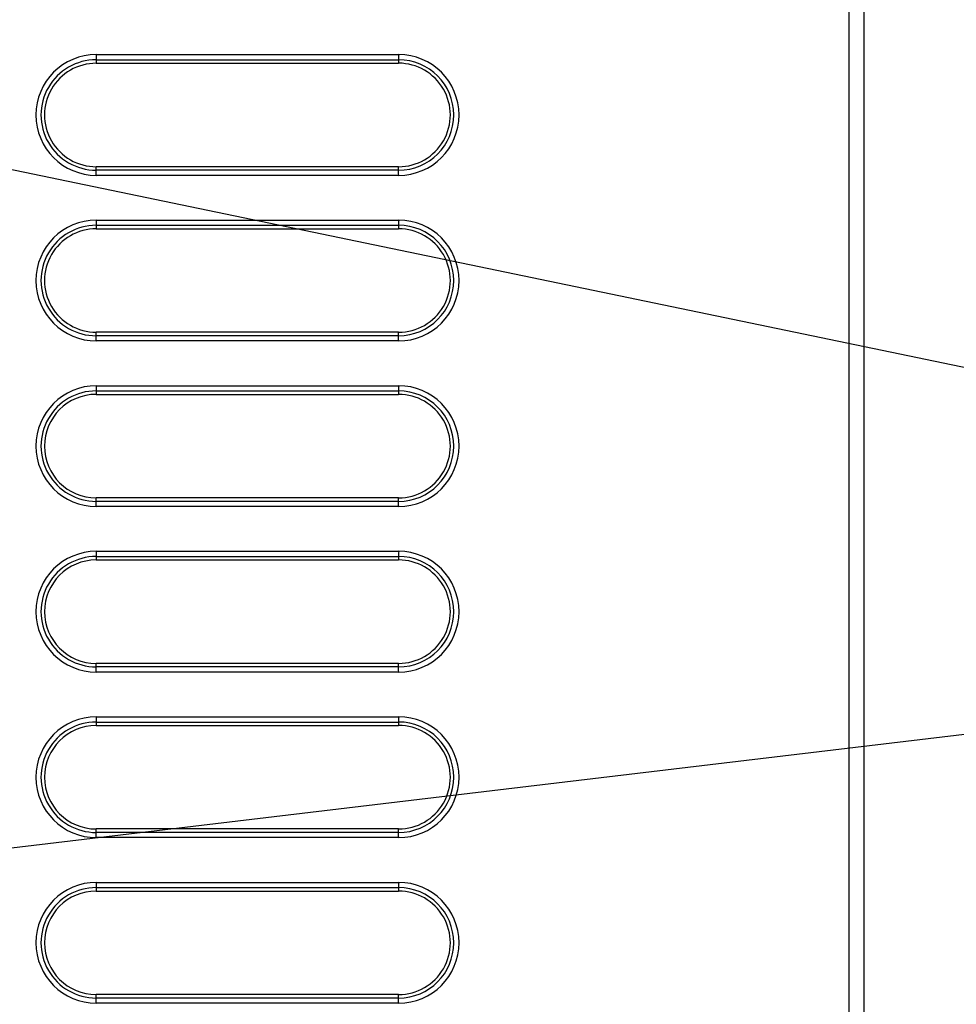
# Model space of a CAD drawing. Header units: inches. Extents: x 0 to 117, y 0 to 83.
# Tile 31 of 83: x 48.88 to 52.44, y 67.36 to 71.1. Entities that reach past the tile are written whole.
import ezdxf

# ---------------------------------------------------------------- set-up
doc = ezdxf.new("R2010")
doc.units = ezdxf.units.IN
doc.header["$LTSCALE"] = 6.431102
doc.header["$MEASUREMENT"] = 0
doc.layers.get('0').update_dxf_attribs({"linetype": 'CONTINUOUS'})
doc.layers.add('02___PRT_ALL_AXES', color=7, linetype='CONTINUOUS')
doc.styles.get("Standard").update_dxf_attribs({"font": 'txt', "width": 0.8})
doc.dimstyles.get("Standard").update_dxf_attribs({"dimtxt": 0.78125, "dimasz": 0.1875, "dimexe": 0.18, "dimexo": 0.0625, "dimgap": 0.09, "dimtad": 1, "dimdec": 1, "dimzin": 4, "dimdsep": 46, "dimtxsty": 'STANDARD', "dimblk": '_FILLED', "dimblk1": '_FILLED', "dimblk2": '_FILLED', "dimcen": 0.09, "dimadec": 0, "dimazin": 0, "dimtp": 0.1, "dimtm": 0.1, "dimtfac": 1, "dimtdec": 1, "dimtofl": 0, "dimtmove": 0, "dimatfit": 3, "dimldrblk": '_FILLED', "dimfxl": 1, "dimtolj": 1, "dimtzin": 4, "dimarcsym": 0})

# ---------------------------------------------------------------- blocks, each defined once
blk = doc.blocks.new('_FILLED')
at = {"color": 0, "linetype": 'BYBLOCK'}
blk.add_solid([(0, 0), (-1, 0.167), (-1, -0.167)], dxfattribs=at)

msp = doc.modelspace()

# ---------------------------------------------------------------- linework, layer by layer
at = {"color": 7, "linetype": 'CONTINUOUS'}
for p, q in [((52.0893, 63.4556), (52.0893, 71.5688)), ((52.0313, 71.5299), (52.0313, 63.4556)), ((49.1671, 70.9521), (50.3177, 70.9521)), ((49.1674, 70.9716), (50.318, 70.9716)), ((50.3177, 70.5318), (49.1671, 70.5318)), ((50.318, 70.5123), (49.1674, 70.5123)), ((49.1671, 70.3222), (50.3177, 70.3222)), ((49.1674, 70.3417), (50.318, 70.3417)), ((50.3177, 69.9019), (49.1671, 69.9019)), ((50.318, 69.8824), (49.1674, 69.8824)), ((49.1671, 69.6923), (50.3177, 69.6923)), ((49.1674, 69.7118), (50.318, 69.7118)), ((50.3177, 69.272), (49.1671, 69.272)), ((50.318, 69.2525), (49.1674, 69.2525)), ((49.1674, 69.0819), (50.318, 69.0819)), ((49.1671, 69.0624), (50.3177, 69.0624)), ((50.3177, 68.6421), (49.1671, 68.6421)), ((50.318, 68.6226), (49.1674, 68.6226)), ((49.1674, 68.452), (50.318, 68.452)), ((49.1671, 68.4324), (50.3177, 68.4324)), ((50.3177, 68.0121), (49.1671, 68.0121)), ((50.318, 67.9926), (49.1674, 67.9926)), ((49.1674, 67.822), (50.318, 67.822)), ((49.1671, 67.8025), (50.3177, 67.8025)), ((50.3177, 67.3822), (49.1671, 67.3822)), ((50.318, 67.3627), (49.1674, 67.3627))]:
    msp.add_line(p, q, dxfattribs=at)
for centre, radius, start, end in [((49.1674, 70.742), 0.2297, 90.0001, 269.9999), ((49.167, 70.742), 0.2101, 89.9873, 270.0127), ((50.3176, 70.742), 0.2101, 270.0118, 89.9882), ((50.318, 70.742), 0.2297, 270.0001, 89.9999), ((49.1674, 70.1121), 0.2297, 90.0001, 269.9999), ((49.167, 70.1121), 0.2101, 89.9873, 270.0127), ((50.3176, 70.1121), 0.2101, 270.0118, 89.9882), ((50.318, 70.1121), 0.2297, 270.0001, 89.9999), ((49.1674, 69.4821), 0.2297, 90.0001, 269.9999), ((49.167, 69.4821), 0.2101, 89.9873, 270.0127), ((50.3176, 69.4821), 0.2101, 270.0118, 89.9882), ((50.318, 69.4821), 0.2297, 270.0001, 89.9999), ((49.1674, 68.8522), 0.2297, 90.0001, 269.9999), ((50.318, 68.8522), 0.2297, 270.0001, 89.9999), ((49.167, 68.8522), 0.2101, 89.9873, 270.0127), ((50.3176, 68.8522), 0.2101, 270.0118, 89.9882), ((49.1674, 68.2223), 0.2297, 90.0001, 269.9999), ((50.318, 68.2223), 0.2297, 270.0001, 89.9999), ((49.167, 68.2223), 0.2101, 89.9873, 270.0127), ((50.3176, 68.2223), 0.2101, 270.0118, 89.9882), ((49.1674, 67.5924), 0.2297, 90.0001, 269.9999), ((50.318, 67.5924), 0.2297, 270.0001, 89.9999), ((49.167, 67.5924), 0.2101, 89.9873, 270.0127), ((50.3176, 67.5924), 0.2101, 270.0118, 89.9882)]:
    msp.add_arc(centre, radius, start, end, dxfattribs=at)
for points in [[(49.1674, 70.9716), (49.1674, 70.9673), (49.1672, 70.9608), (49.1674, 70.9543), (49.1671, 70.9521)], [(50.318, 70.9716), (50.318, 70.9673), (50.3178, 70.9608), (50.3179, 70.9543), (50.3177, 70.9521)], [(49.1674, 70.5123), (49.1674, 70.5166), (49.1672, 70.5231), (49.1674, 70.5297), (49.1671, 70.5318)], [(50.318, 70.5123), (50.318, 70.5166), (50.3178, 70.5231), (50.3179, 70.5297), (50.3177, 70.5318)], [(49.1674, 70.3417), (49.1674, 70.3374), (49.1672, 70.3309), (49.1674, 70.3244), (49.1671, 70.3222)], [(50.318, 70.3417), (50.318, 70.3374), (50.3178, 70.3309), (50.3179, 70.3244), (50.3177, 70.3222)], [(49.1674, 69.8824), (49.1674, 69.8867), (49.1672, 69.8932), (49.1674, 69.8998), (49.1671, 69.9019)], [(50.318, 69.8824), (50.318, 69.8867), (50.3178, 69.8932), (50.3179, 69.8998), (50.3177, 69.9019)], [(49.1674, 69.7118), (49.1674, 69.7075), (49.1672, 69.701), (49.1674, 69.6945), (49.1671, 69.6923)], [(50.318, 69.7118), (50.318, 69.7075), (50.3178, 69.701), (50.3179, 69.6945), (50.3177, 69.6923)], [(49.1674, 69.2525), (49.1674, 69.2568), (49.1672, 69.2633), (49.1674, 69.2698), (49.1671, 69.272)], [(50.318, 69.2525), (50.318, 69.2568), (50.3178, 69.2633), (50.3179, 69.2698), (50.3177, 69.272)], [(49.1674, 69.0819), (49.1674, 69.0776), (49.1672, 69.0711), (49.1674, 69.0645), (49.1671, 69.0624)], [(50.318, 69.0819), (50.318, 69.0776), (50.3178, 69.0711), (50.3179, 69.0645), (50.3177, 69.0624)], [(49.1674, 68.6226), (49.1674, 68.6269), (49.1672, 68.6334), (49.1674, 68.6399), (49.1671, 68.6421)], [(50.318, 68.6226), (50.318, 68.6269), (50.3178, 68.6334), (50.3179, 68.6399), (50.3177, 68.6421)], [(49.1674, 68.452), (49.1674, 68.4476), (49.1672, 68.4411), (49.1674, 68.4346), (49.1671, 68.4324)], [(50.318, 68.452), (50.318, 68.4476), (50.3178, 68.4411), (50.3179, 68.4346), (50.3177, 68.4324)], [(49.1674, 67.9926), (49.1674, 67.997), (49.1672, 68.0035), (49.1674, 68.01), (49.1671, 68.0121)], [(50.318, 67.9926), (50.318, 67.997), (50.3178, 68.0035), (50.3179, 68.01), (50.3177, 68.0121)], [(49.1674, 67.822), (49.1674, 67.8177), (49.1672, 67.8112), (49.1674, 67.8047), (49.1671, 67.8025)], [(50.318, 67.822), (50.318, 67.8177), (50.3178, 67.8112), (50.3179, 67.8047), (50.3177, 67.8025)], [(49.1674, 67.3627), (49.1674, 67.367), (49.1672, 67.3735), (49.1674, 67.3801), (49.1671, 67.3822)], [(50.318, 67.3627), (50.318, 67.367), (50.3178, 67.3735), (50.3179, 67.3801), (50.3177, 67.3822)]]:
    msp.add_open_spline(points, degree=3, knots=[0, 0, 0, 0, 0.664913, 1, 1, 1, 1], dxfattribs=at)
at = {"layer": '02___PRT_ALL_AXES', "color": 7, "linetype": 'CONTINUOUS'}
for p, q in [((49.1671, 70.9521), (49.1671, 70.9388)), ((50.3177, 70.9521), (50.3177, 70.9388)), ((49.1671, 70.9388), (50.3177, 70.9388)), ((50.3177, 70.5451), (49.1671, 70.5451)), ((49.1671, 70.5318), (49.1671, 70.5451)), ((50.3177, 70.5318), (50.3177, 70.5451)), ((49.1671, 70.3222), (49.1671, 70.3089)), ((50.3177, 70.3222), (50.3177, 70.3089)), ((49.1671, 70.3089), (50.3177, 70.3089)), ((50.3177, 69.9152), (49.1671, 69.9152)), ((49.1671, 69.9019), (49.1671, 69.9152)), ((50.3177, 69.9019), (50.3177, 69.9152)), ((49.1671, 69.6923), (49.1671, 69.679)), ((49.1671, 69.679), (50.3177, 69.679)), ((50.3177, 69.6923), (50.3177, 69.679)), ((50.3177, 69.2853), (49.1671, 69.2853)), ((49.1671, 69.272), (49.1671, 69.2853)), ((50.3177, 69.272), (50.3177, 69.2853)), ((49.1671, 69.0624), (49.1671, 69.0491)), ((49.1671, 69.0491), (50.3177, 69.0491)), ((50.3177, 69.0624), (50.3177, 69.0491)), ((50.3177, 68.6554), (49.1671, 68.6554)), ((49.1671, 68.6421), (49.1671, 68.6554)), ((50.3177, 68.6421), (50.3177, 68.6554)), ((49.1671, 68.4324), (49.1671, 68.4191)), ((49.1671, 68.4191), (50.3177, 68.4191)), ((50.3177, 68.4324), (50.3177, 68.4191)), ((50.3177, 68.0254), (49.1671, 68.0254)), ((49.1671, 68.0121), (49.1671, 68.0254)), ((50.3177, 68.0121), (50.3177, 68.0254)), ((49.1671, 67.8025), (49.1671, 67.7892)), ((49.1671, 67.7892), (50.3177, 67.7892)), ((50.3177, 67.8025), (50.3177, 67.7892)), ((50.3177, 67.3955), (49.1671, 67.3955)), ((49.1671, 67.3822), (49.1671, 67.3955)), ((50.3177, 67.3822), (50.3177, 67.3955))]:
    msp.add_line(p, q, dxfattribs=at)
for centre, major_axis, start_param, end_param in [((49.1671, 70.742), (0.1968, -0.0023), 1.582547, 4.72414), ((50.3177, 70.742), (0.1969, 0.0001), -1.571494, 1.570099), ((49.1671, 70.1121), (0.1968, 0.0023), 1.559045, 4.700638), ((50.3177, 70.1121), (0.1969, -0.0003), -1.569439, 1.572154), ((49.1671, 69.4821), (0.1968, 0.0011), 1.565416, 4.707008), ((50.3177, 69.4821), (0.1969, -0.0002), -1.569734, 1.571859), ((49.1671, 68.8522), (0.1968, 0.0011), 1.565416, 4.707008), ((50.3177, 68.8522), (0.1969, -0.0002), -1.569734, 1.571859), ((49.1671, 68.2223), (0.1968, 0.0011), 1.565416, 4.707008), ((50.3177, 68.2223), (0.1969, -0.0002), -1.569734, 1.571859), ((49.1671, 67.5924), (0.1968, 0.0011), 1.565416, 4.707008), ((50.3177, 67.5924), (0.1969, -0.0002), -1.569734, 1.571859)]:
    msp.add_ellipse(centre, major_axis=major_axis, ratio=1, start_param=start_param, end_param=end_param, dxfattribs=at)

# ---------------------------------------------------------------- leaders
at = {"color": 7, "linetype": 'CONTINUOUS'}
for points in [[(47.047, 70.9087), (53.9125, 69.4825), (56.3444, 69.0693)], [(47.047, 67.7401), (56.3389, 68.8473)]]:
    msp.add_leader(points, dimstyle='STANDARD', override={"dimtad": 0}, dxfattribs=at)

doc.saveas('drawing.dxf')
